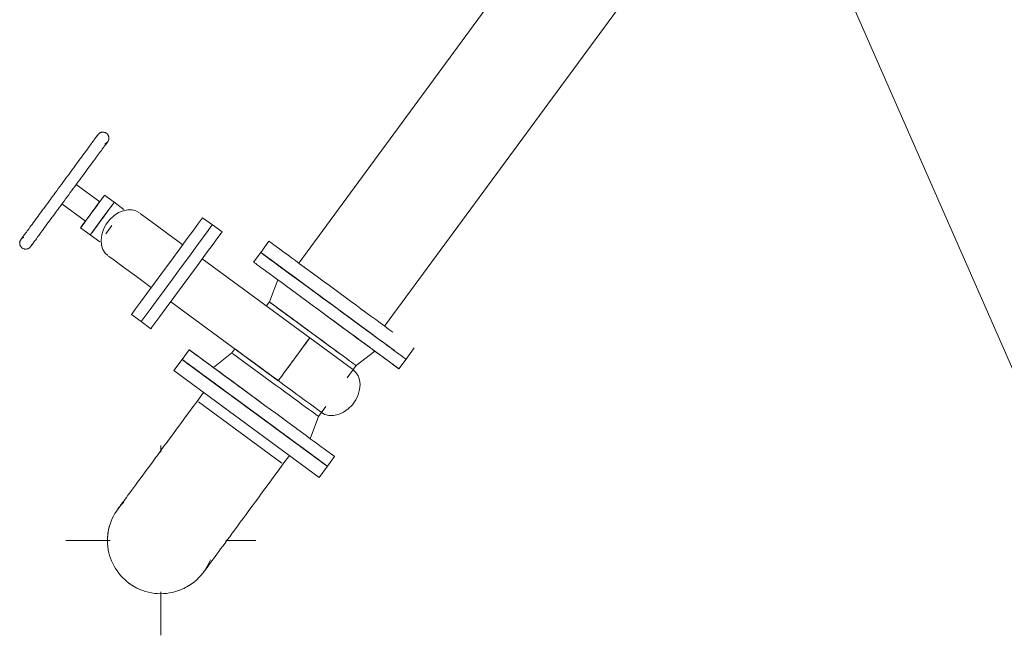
# Model space of a CAD drawing. Header units: metres. Extents: x 135583 to 135939, y 457896 to 458258.
# Tile 48 of 256: x 135642.82 to 135644.376, y 458102.707 to 458103.681. Entities that reach past the tile are written whole.
import ezdxf

# ---------------------------------------------------------------- set-up
doc = ezdxf.new("R2010")
doc.units = ezdxf.units.M
doc.linetypes.add('Hidden', pattern=[4, 2, -2])
doc.layers.add('NIEUWE INSTALLATIE', color=250, linetype='Continuous', lineweight=0)

msp = doc.modelspace()

# ---------------------------------------------------------------- linework, layer by layer
at = {"layer": 'NIEUWE INSTALLATIE'}
for p, q in [((135644.1364, 458104.4879), (135643.2608, 458103.2961)), ((135643.3964, 458103.1965), (135644.272, 458104.3883)), ((135644.1328, 458103.7119), (135644.4526, 458102.9833)), ((135642.9437, 458103.4993), (135642.9398, 458103.494)), ((135642.9555, 458103.4833), (135642.959, 458103.4881)), ((135642.9463, 458103.3931), (135642.9092, 458103.4204)), ((135642.9693, 458103.3924), (135642.954, 458103.4036)), ((135642.8867, 458103.3898), (135642.9238, 458103.3625)), ((135642.9351, 458103.3778), (135642.946, 458103.3928)), ((135642.9504, 458103.3666), (135642.9687, 458103.3915)), ((135642.9846, 458103.3811), (135642.9693, 458103.3924)), ((135642.9791, 458103.3736), (135642.9791, 458103.3736)), ((135643.1243, 458103.3567), (135643.109, 458103.3679)), ((135642.9161, 458103.352), (135642.9314, 458103.3408)), ((135642.9504, 458103.3666), (135642.9321, 458103.3417)), ((135642.9657, 458103.3553), (135642.9562, 458103.3424)), ((135643.1396, 458103.3454), (135643.1243, 458103.3567)), ((135642.8252, 458103.3381), (135642.8217, 458103.3333)), ((135642.9314, 458103.3408), (135642.9467, 458103.3295)), ((135642.837, 458103.3221), (135642.8409, 458103.3273)), ((135643.2137, 458103.3307), (135643.2007, 458103.3129)), ((135643.2007, 458103.3129), (135643.1895, 458103.2976)), ((135643.2782, 458103.1778), (135643.1082, 458103.3027)), ((135643.2277, 458103.2695), (135643.2145, 458103.2346)), ((135643.0585, 458103.235), (135643.2285, 458103.1101)), ((135643.2145, 458103.2346), (135643.2096, 458103.228)), ((135643.283, 458103.1843), (135643.2155, 458103.2338)), ((135643.3155, 458103.2286), (135643.3073, 458103.2346)), ((135642.9965, 458103.2148), (135643.0118, 458103.2036)), ((135643.3043, 458103.2133), (135643.418, 458103.1298)), ((135643.34, 458103.2106), (135643.3237, 458103.2226)), ((135643.0118, 458103.2036), (135643.0271, 458103.1923)), ((135643.3706, 458103.1881), (135643.3556, 458103.1991)), ((135643.2782, 458103.1778), (135643.3457, 458103.1282)), ((135643.0876, 458103.159), (135643.0764, 458103.1437)), ((135643.2025, 458103.0747), (135643.0888, 458103.1582)), ((135643.1553, 458103.154), (135643.1259, 458103.1309)), ((135643.1601, 458103.1606), (135643.1553, 458103.154)), ((135643.2238, 458103.1037), (135643.1563, 458103.1532)), ((135643.3515, 458103.1339), (135643.3809, 458103.157)), ((135643.4304, 458103.1442), (135643.4434, 458103.1619)), ((135643.0764, 458103.1437), (135643.0634, 458103.126)), ((135643.4191, 458103.1289), (135643.4304, 458103.1442)), ((135643.293, 458102.9572), (135643.0634, 458103.126)), ((135643.3374, 458103.1148), (135643.3515, 458103.1339)), ((135643.1279, 458103.1059), (135643.116, 458103.1146)), ((135643.1511, 458103.0888), (135643.1361, 458103.0998)), ((135643.1831, 458103.0653), (135643.1668, 458103.0773)), ((135643.1912, 458103.0593), (135643.183, 458103.0654)), ((135643.1994, 458103.0533), (135643.1912, 458103.0593)), ((135643.2923, 458103.0533), (135643.3039, 458103.0692)), ((135643.279, 458103.0184), (135643.2923, 458103.0533)), ((135643.0428, 458102.9969), (135643.0428, 458103.0074)), ((135643.3061, 458102.975), (135643.3173, 458102.9903)), ((135643.293, 458102.9572), (135643.3061, 458102.975)), ((135642.8928, 458102.8574), (135642.9627, 458102.8574)), ((135643.1458, 458102.8574), (135643.1928, 458102.8574)), ((135643.0428, 458102.7074), (135643.0428, 458102.7762))]:
    msp.add_line(p, q, dxfattribs=at)
at = {"layer": 'NIEUWE INSTALLATIE', "linetype": 'Hidden'}
msp.add_line((135643.2343, 458102.9799), (135643.1025, 458103.0767), dxfattribs=at)
msp.add_line((135643.2343, 458102.9799), (135643.1025, 458103.0767), dxfattribs=at)
at = {"layer": 'NIEUWE INSTALLATIE', "flags": 128}
for points in [[(135642.9437, 458103.4993), (135642.9432, 458103.4987), (135642.9424, 458103.4977), (135642.9419, 458103.4969), (135642.9413, 458103.4961), (135642.9406, 458103.4951), (135642.9397, 458103.494), (135642.9388, 458103.4928), (135642.9378, 458103.4914), (135642.9368, 458103.4899), (135642.9356, 458103.4883), (135642.9343, 458103.4866), (135642.933, 458103.4848), (135642.9316, 458103.4829), (135642.9301, 458103.4809), (135642.9285, 458103.4787), (135642.9269, 458103.4765), (135642.9252, 458103.4741), (135642.9234, 458103.4717), (135642.9215, 458103.4692), (135642.9196, 458103.4666), (135642.9176, 458103.4639), (135642.9156, 458103.4612), (135642.9135, 458103.4583), (135642.9114, 458103.4554), (135642.9092, 458103.4525), (135642.907, 458103.4495), (135642.9048, 458103.4464), (135642.9025, 458103.4433), (135642.9002, 458103.4401), (135642.8978, 458103.4369), (135642.8954, 458103.4337), (135642.893, 458103.4304), (135642.8906, 458103.4271), (135642.8882, 458103.4238), (135642.8858, 458103.4205), (135642.8833, 458103.4172), (135642.8809, 458103.4139), (135642.8785, 458103.4106), (135642.876, 458103.4073), (135642.8736, 458103.404), (135642.8712, 458103.4007), (135642.8688, 458103.3975), (135642.8665, 458103.3942), (135642.8641, 458103.3911), (135642.8618, 458103.3879), (135642.8595, 458103.3848), (135642.8573, 458103.3818), (135642.8551, 458103.3788), (135642.8529, 458103.3758), (135642.8508, 458103.373), (135642.8488, 458103.3702), (135642.8468, 458103.3675), (135642.8448, 458103.3648), (135642.843, 458103.3623), (135642.8411, 458103.3598), (135642.8394, 458103.3574), (135642.8377, 458103.3551), (135642.8361, 458103.3529), (135642.8346, 458103.3508), (135642.8331, 458103.3488), (135642.8317, 458103.347), (135642.8304, 458103.3452), (135642.8292, 458103.3435), (135642.8281, 458103.342), (135642.827, 458103.3406), (135642.8261, 458103.3393), (135642.8252, 458103.3381), (135642.8244, 458103.3371), (135642.8238, 458103.3361), (135642.8232, 458103.3353), (135642.8227, 458103.3347), (135642.822, 458103.3337)], [(135642.9416, 458103.4965), (135642.9422, 458103.4973), (135642.9427, 458103.498), (135642.9433, 458103.4989)], [(135642.9437, 458103.4993), (135642.9441, 458103.4999), (135642.9447, 458103.5005), (135642.9452, 458103.501), (135642.9458, 458103.5014), (135642.9465, 458103.5019), (135642.9471, 458103.5022), (135642.9478, 458103.5025), (135642.9485, 458103.5028), (135642.9493, 458103.503), (135642.95, 458103.5031), (135642.9508, 458103.5032), (135642.9515, 458103.5032), (135642.9523, 458103.5031), (135642.953, 458103.503), (135642.9538, 458103.5029), (135642.9545, 458103.5026), (135642.9552, 458103.5024), (135642.9559, 458103.502), (135642.9565, 458103.5016)], [(135642.9569, 458103.5013), (135642.9575, 458103.5009), (135642.9581, 458103.5004), (135642.9586, 458103.4998), (135642.9591, 458103.4992), (135642.9595, 458103.4986), (135642.9598, 458103.4979), (135642.9601, 458103.4972), (135642.9604, 458103.4965), (135642.9606, 458103.4957), (135642.9607, 458103.495), (135642.9608, 458103.4942), (135642.9608, 458103.4935), (135642.9608, 458103.4927), (135642.9607, 458103.492), (135642.9605, 458103.4912), (135642.9603, 458103.4905), (135642.96, 458103.4898), (135642.9596, 458103.4891), (135642.9592, 458103.4885)], [(135642.837, 458103.3221), (135642.8374, 458103.3227), (135642.8382, 458103.3237), (135642.8388, 458103.3244), (135642.8394, 458103.3253), (135642.8401, 458103.3263), (135642.8409, 458103.3274), (135642.8418, 458103.3286), (135642.8428, 458103.33), (135642.8439, 458103.3314), (135642.8451, 458103.333), (135642.8463, 458103.3347), (135642.8477, 458103.3366), (135642.8491, 458103.3385), (135642.8506, 458103.3405), (135642.8521, 458103.3427), (135642.8538, 458103.3449), (135642.8555, 458103.3472), (135642.8573, 458103.3497), (135642.8591, 458103.3522), (135642.861, 458103.3548), (135642.863, 458103.3575), (135642.865, 458103.3602), (135642.8671, 458103.363), (135642.8692, 458103.3659), (135642.8714, 458103.3689), (135642.8736, 458103.3719), (135642.8759, 458103.375), (135642.8782, 458103.3781), (135642.8805, 458103.3813), (135642.8829, 458103.3845), (135642.8852, 458103.3877), (135642.8876, 458103.391), (135642.89, 458103.3942), (135642.8925, 458103.3975), (135642.8949, 458103.4008), (135642.8973, 458103.4042), (135642.8998, 458103.4075), (135642.9022, 458103.4108), (135642.9046, 458103.4141), (135642.9071, 458103.4174), (135642.9095, 458103.4207), (135642.9118, 458103.4239), (135642.9142, 458103.4271), (135642.9165, 458103.4303), (135642.9189, 458103.4335), (135642.9211, 458103.4366), (135642.9234, 458103.4396), (135642.9256, 458103.4426), (135642.9277, 458103.4455), (135642.9298, 458103.4484), (135642.9319, 458103.4512), (135642.9339, 458103.4539), (135642.9358, 458103.4566), (135642.9377, 458103.4591), (135642.9395, 458103.4616), (135642.9413, 458103.464), (135642.943, 458103.4663), (135642.9446, 458103.4685), (135642.9461, 458103.4706), (135642.9476, 458103.4725), (135642.9489, 458103.4744), (135642.9502, 458103.4762), (135642.9515, 458103.4778), (135642.9526, 458103.4794), (135642.9536, 458103.4808), (135642.9546, 458103.4821), (135642.9554, 458103.4833), (135642.9562, 458103.4843), (135642.9569, 458103.4852), (135642.9575, 458103.486), (135642.958, 458103.4867), (135642.9587, 458103.4876)], [(135642.959, 458103.4881), (135642.9585, 458103.4875), (135642.9578, 458103.4864), (135642.9572, 458103.4857), (135642.9566, 458103.4848), (135642.9559, 458103.4839), (135642.9555, 458103.4833)], [(135643.0091, 458103.3756), (135643.0036, 458103.3786), (135642.9974, 458103.3802), (135642.9906, 458103.3804), (135642.9834, 458103.379), (135642.9761, 458103.376), (135642.9689, 458103.3714), (135642.9623, 458103.3653), (135642.9565, 458103.3579), (135642.9522, 458103.3496), (135642.9494, 458103.3409), (135642.9484, 458103.3323), (135642.9492, 458103.3243), (135642.9515, 458103.3174), (135642.9551, 458103.3119), (135642.9593, 458103.3079)], [(135642.9965, 458103.2148), (135642.9981, 458103.217), (135643.0029, 458103.2236), (135643.0106, 458103.2341), (135643.0208, 458103.2479), (135643.0328, 458103.2642), (135643.0459, 458103.2822), (135643.0595, 458103.3006), (135643.0727, 458103.3185), (135643.0847, 458103.3349), (135643.0948, 458103.3487), (135643.1025, 458103.3592), (135643.1073, 458103.3657), (135643.109, 458103.3679)], [(135643.0776, 458103.3252), (135643.0542, 458103.3424), (135643.0336, 458103.3576), (135643.0183, 458103.3688), (135643.0101, 458103.3748)], [(135643.0101, 458103.3748), (135643.0183, 458103.3688), (135643.0336, 458103.3576), (135643.0542, 458103.3424), (135643.0776, 458103.3252)], [(135643.1243, 458103.3567), (135643.1226, 458103.3545), (135643.1178, 458103.3479), (135643.1101, 458103.3374), (135643.1, 458103.3236), (135643.088, 458103.3073), (135643.0748, 458103.2894), (135643.0612, 458103.2709), (135643.0481, 458103.253), (135643.0361, 458103.2366), (135643.0259, 458103.2228), (135643.0182, 458103.2123), (135643.0134, 458103.2058), (135643.0118, 458103.2036)], [(135643.0118, 458103.2036), (135643.0134, 458103.2058), (135643.0182, 458103.2123), (135643.0259, 458103.2228), (135643.0361, 458103.2366), (135643.0481, 458103.253), (135643.0612, 458103.2709), (135643.0748, 458103.2894), (135643.088, 458103.3073), (135643.1, 458103.3236), (135643.1101, 458103.3374), (135643.1178, 458103.3479), (135643.1226, 458103.3545), (135643.1243, 458103.3567)], [(135642.8217, 458103.3333), (135642.8221, 458103.3339), (135642.8229, 458103.335), (135642.8234, 458103.3357), (135642.8241, 458103.3365), (135642.8248, 458103.3375), (135642.8252, 458103.3381)], [(135643.1396, 458103.3454), (135643.138, 458103.3432), (135643.1331, 458103.3367), (135643.1254, 458103.3262), (135643.1153, 458103.3124), (135643.1033, 458103.296), (135643.0901, 458103.2781), (135643.0766, 458103.2597), (135643.0634, 458103.2417), (135643.0514, 458103.2254), (135643.0412, 458103.2116), (135643.0335, 458103.2011), (135643.0287, 458103.1946), (135643.0271, 458103.1923)], [(135642.8237, 458103.32), (135642.8231, 458103.3205), (135642.8226, 458103.321), (135642.8221, 458103.3216), (135642.8216, 458103.3222), (135642.8212, 458103.3228), (135642.8208, 458103.3235), (135642.8205, 458103.3242), (135642.8203, 458103.3249), (135642.8201, 458103.3256), (135642.8199, 458103.3264), (135642.8199, 458103.3271), (135642.8198, 458103.3279), (135642.8199, 458103.3287), (135642.82, 458103.3294), (135642.8202, 458103.3301), (135642.8204, 458103.3309), (135642.8207, 458103.3316), (135642.821, 458103.3323), (135642.8214, 458103.3329)], [(135642.837, 458103.3221), (135642.8365, 458103.3215), (135642.836, 458103.3209), (135642.8354, 458103.3204), (135642.8348, 458103.3199), (135642.8342, 458103.3195), (135642.8335, 458103.3192), (135642.8328, 458103.3188), (135642.8321, 458103.3186), (135642.8314, 458103.3184), (135642.8306, 458103.3183), (135642.8299, 458103.3182), (135642.8291, 458103.3182), (135642.8284, 458103.3182), (135642.8276, 458103.3183), (135642.8269, 458103.3185), (135642.8262, 458103.3187), (135642.8254, 458103.319), (135642.8248, 458103.3194), (135642.8241, 458103.3197)], [(135642.8398, 458103.3258), (135642.8391, 458103.3249), (135642.8385, 458103.3241), (135642.838, 458103.3234), (135642.8373, 458103.3225)], [(135643.0278, 458103.2575), (135643.0044, 458103.2747), (135642.9838, 458103.2899), (135642.9685, 458103.3011), (135642.9604, 458103.3071)], [(135642.9604, 458103.3071), (135642.9685, 458103.3011), (135642.9838, 458103.2899), (135643.0044, 458103.2747), (135643.0278, 458103.2575)], [(135643.2782, 458103.1778), (135643.2776, 458103.177), (135643.2758, 458103.1745), (135643.2728, 458103.1704), (135643.2689, 458103.1651), (135643.2642, 458103.1586), (135643.2589, 458103.1515), (135643.2534, 458103.144), (135643.2478, 458103.1364), (135643.2426, 458103.1293), (135643.2379, 458103.1229), (135643.2339, 458103.1175), (135643.231, 458103.1135), (135643.2291, 458103.111), (135643.2285, 458103.1101)], [(135643.3468, 458103.1275), (135643.3513, 458103.1231), (135643.3547, 458103.1177), (135643.3569, 458103.1113), (135643.3577, 458103.104), (135643.3571, 458103.0962), (135643.3548, 458103.0879), (135643.351, 458103.0797), (135643.3456, 458103.0721), (135643.339, 458103.0654), (135643.3315, 458103.0602), (135643.3236, 458103.0566), (135643.3158, 458103.055), (135643.3085, 458103.0552), (135643.3021, 458103.0569), (135643.297, 458103.0598)], [(135643.1104, 458103.0914), (135643.105, 458103.0841), (135643.0996, 458103.0767), (135643.0942, 458103.0694), (135643.0888, 458103.0621), (135643.0835, 458103.0548), (135643.0782, 458103.0476), (135643.073, 458103.0405), (135643.0678, 458103.0335), (135643.0627, 458103.0265), (135643.0577, 458103.0197), (135643.0527, 458103.013), (135643.0479, 458103.0064), (135643.0431, 458102.9999), (135643.0385, 458102.9936), (135643.034, 458102.9874), (135643.0295, 458102.9814), (135643.0253, 458102.9756), (135643.0211, 458102.97), (135643.0171, 458102.9645), (135643.0133, 458102.9593), (135643.0096, 458102.9543), (135643.0061, 458102.9494), (135643.0027, 458102.9449), (135642.9995, 458102.9405), (135642.9965, 458102.9364), (135642.9937, 458102.9326), (135642.991, 458102.929), (135642.9885, 458102.9256), (135642.9863, 458102.9225), (135642.9842, 458102.9197), (135642.9824, 458102.9172), (135642.9807, 458102.9149), (135642.9793, 458102.913), (135642.978, 458102.9113), (135642.977, 458102.9099), (135642.9762, 458102.9088), (135642.9756, 458102.908), (135642.975, 458102.9072)], [(135643.1107, 458102.8076), (135643.1111, 458102.8082), (135643.1116, 458102.8089), (135643.1124, 458102.8099), (135643.1134, 458102.8112), (135643.1145, 458102.8128), (135643.1159, 458102.8147), (135643.1175, 458102.8169), (135643.1193, 458102.8194), (135643.1213, 458102.8221), (135643.1235, 458102.8251), (135643.126, 458102.8284), (135643.1285, 458102.8319), (135643.1313, 458102.8357), (135643.1343, 458102.8397), (135643.1374, 458102.844), (135643.1408, 458102.8485), (135643.1443, 458102.8533), (135643.1479, 458102.8583), (135643.1517, 458102.8634), (135643.1557, 458102.8688), (135643.1598, 458102.8744), (135643.164, 458102.8802), (135643.1684, 458102.8861), (135643.1729, 458102.8923), (135643.1775, 458102.8985), (135643.1822, 458102.905), (135643.187, 458102.9115), (135643.192, 458102.9182), (135643.197, 458102.925), (135643.202, 458102.932), (135643.2072, 458102.939), (135643.2124, 458102.9461), (135643.2177, 458102.9532), (135643.223, 458102.9605), (135643.2284, 458102.9678), (135643.2337, 458102.9751), (135643.2391, 458102.9824), (135643.2445, 458102.9898), (135643.246, 458102.9918)]]:
    msp.add_lwpolyline(points, dxfattribs=at)
at = {"layer": 'NIEUWE INSTALLATIE'}
for radius, start, end in [(0.0842, 133.951, 233.696), (0.0842, 164.7865, 180), (0.0842, 180, 187.7199), (0.0842, 233.696, 338.696), (0.0842, 230.8754, 244.1951), (0.0841, 289.7783, 305.2569)]:
    msp.add_arc((135643.0428, 458102.8574), radius, start, end, dxfattribs=at)
for centre, major_axis, start_param, end_param in [((135642.9351, 458103.3778), (0.0189, 0.0258), 2.188078, 6.283185), ((135642.9351, 458103.3778), (0.0189, 0.0258), 1.029994, 4.958345), ((135642.9504, 458103.3666), (0.0189, 0.0258), 0, 3.403392), ((135642.9504, 458103.3666), (0.0189, 0.0258), 0, 0.261799), ((135642.9351, 458103.3778), (0.0189, 0.0258), 1.636603, 4.18879), ((135643.3155, 458103.2286), (-0.1148, 0.0844), 4.287033, 8.71078), ((135643.3286, 458103.2463), (0.1148, -0.0844), 0.785398, 3.141593), ((135643.3155, 458103.2286), (-0.1148, 0.0844), 4.712389, 7.925747), ((135643.3155, 458103.2286), (0.1148, -0.0844), 3.141593, 4.5026), ((135643.3155, 458103.2286), (0.1148, -0.0844), 3.141593, 4.253768), ((135643.3043, 458103.2133), (-0.1148, 0.0844), 6.140386, 10.995574), ((135643.3155, 458103.2286), (-0.1148, 0.0844), 5.211822, 5.792207), ((135643.3155, 458103.2286), (-0.1148, 0.0844), 0.749572, 0.847948), ((135643.3155, 458103.2286), (0.1148, -0.0844), 3.965333, 4.009585), ((135643.3155, 458103.2286), (-0.1148, 0.0844), 1.142349, 1.356962), ((135643.283, 458103.1843), (-0.0685, 0.0503), 2.96706, 8.826834), ((135643.283, 458103.1843), (-0.0685, 0.0503), 4.712389, 8.552113), ((135643.3155, 458103.2286), (-0.1148, 0.0844), 1.641758, 1.928161), ((135643.3155, 458103.2286), (-0.1148, 0.0844), 1.696976, 2.21376), ((135643.2025, 458103.0747), (-0.1148, 0.0844), 4.712389, 9.567577), ((135643.1912, 458103.0593), (-0.1148, 0.0844), 4.355025, 10.632499), ((135643.1912, 458103.0593), (-0.1148, 0.0844), 4.291521, 8.496945), ((135643.1912, 458103.0593), (0.1148, -0.0844), 1.361007, 6.283185), ((135643.2285, 458103.1101), (-0.0685, 0.0503), 4.712389, 9.59931), ((135643.3155, 458103.2286), (0.1148, -0.0844), 5.568996, 5.711987), ((135643.3155, 458103.2286), (-0.1148, 0.0844), 2.657333, 2.713761), ((135643.1912, 458103.0593), (-0.1148, 0.0844), 5.211823, 7.031965), ((135643.1912, 458103.0593), (-0.1148, 0.0844), 3.569992, 8.982649), ((135643.1912, 458103.0593), (-0.1148, 0.0844), 0.723509, 0.847948), ((135643.2238, 458103.1037), (-0.0685, 0.0503), 2.96706, 4.712389), ((135643.1912, 458103.0593), (-0.1148, 0.0844), 1.146724, 1.356962), ((135643.1912, 458103.0593), (0.1148, -0.0844), 0.991012, 1.031123), ((135643.1912, 458103.0593), (-0.1148, 0.0844), 3.855591, 4.044912)]:
    msp.add_ellipse(centre, major_axis=major_axis, ratio=0.000001, start_param=start_param, end_param=end_param, dxfattribs=at)
for centre, major_axis in [((135643.3155, 458103.2286), (-0.1148, 0.0844)), ((135643.3155, 458103.2286), (-0.1148, 0.0844)), ((135643.3155, 458103.2286), (0.1148, -0.0844)), ((135643.3155, 458103.2286), (0.1148, -0.0844)), ((135643.1912, 458103.0593), (-0.1148, 0.0844)), ((135643.1912, 458103.0593), (-0.1148, 0.0844)), ((135643.1912, 458103.0593), (0.1148, -0.0844)), ((135643.1912, 458103.0593), (0.1148, -0.0844))]:
    msp.add_ellipse(centre, major_axis=major_axis, ratio=0.000001, dxfattribs=at)
for points in [[(135642.9437, 458103.4993), (135642.9433, 458103.4988), (135642.943, 458103.4983), (135642.9427, 458103.4977)], [(135643.2285, 458103.1101), (135643.2285, 458103.1101), (135643.2289, 458103.1107), (135643.2308, 458103.1132), (135643.2338, 458103.1173), (135643.2377, 458103.1227), (135643.2425, 458103.1291), (135643.2478, 458103.1364), (135643.2534, 458103.144), (135643.259, 458103.1516), (135643.2643, 458103.1588), (135643.269, 458103.1652), (135643.273, 458103.1706), (135643.276, 458103.1747), (135643.2778, 458103.1772), (135643.2782, 458103.1778), (135643.2782, 458103.1778)]]:
    msp.add_open_spline(points, degree=3, dxfattribs=at)
for points, knots in [([(135642.9544, 458103.4846), (135642.9546, 458103.4847), (135642.9549, 458103.4848), (135642.9555, 458103.4851), (135642.9565, 458103.4857), (135642.9578, 458103.4866), (135642.9586, 458103.4876), (135642.959, 458103.4881)], [-0.4285714, -0.4285714, -0.4285714, -0.4285714, -0.3928571, -0.3571429, -0.2857143, -0.1428571, 0, 0, 0, 0]), ([(135642.8263, 458103.3367), (135642.8261, 458103.3367), (135642.8258, 458103.3366), (135642.8252, 458103.3363), (135642.8242, 458103.3357), (135642.8229, 458103.3347), (135642.8221, 458103.3338), (135642.8217, 458103.3333)], [-0.4285714, -0.4285714, -0.4285714, -0.4285714, -0.3928571, -0.3571429, -0.2857143, -0.1428571, 0, 0, 0, 0]), ([(135642.837, 458103.3221), (135642.8376, 458103.3228), (135642.8381, 458103.3238), (135642.8385, 458103.3251), (135642.8386, 458103.3254), (135642.8386, 458103.3255)], [-1, -1, -1, -1, -0.7857143, -0.7321429, -0.7142857, -0.7142857, -0.7142857, -0.7142857])]:
    msp.add_open_spline(points, degree=3, knots=knots, dxfattribs=at)

doc.saveas('drawing.dxf')
